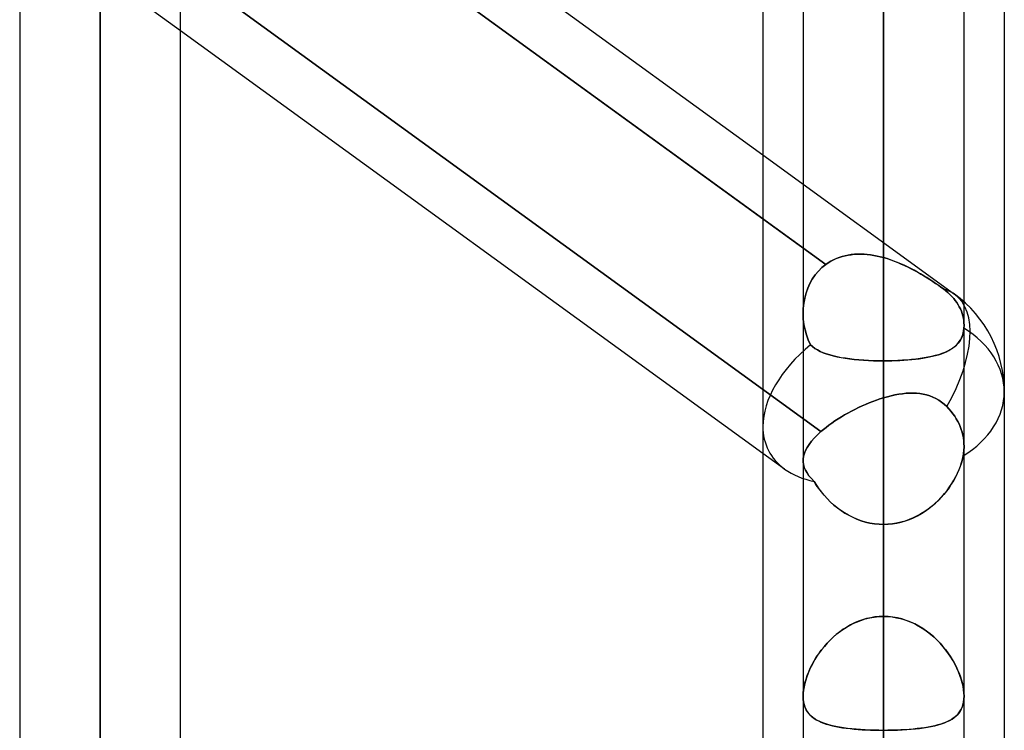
# Model space of a CAD drawing. Header units: millimetres. Extents: x -100 to 123, y -288 to 288.
# Tile 32 of 72: x 41 to 55, y -93 to -83. Entities that reach past the tile are written whole.
import ezdxf

# ---------------------------------------------------------------- set-up
doc = ezdxf.new("R2010")
doc.units = ezdxf.units.MM
doc.layers.add('MAIN-1', color=7, linetype='Continuous')
doc.layers.add('MAIN-2', color=7, linetype='Continuous')

msp = doc.modelspace()

# ---------------------------------------------------------------- linework, layer by layer
at = {"layer": 'MAIN-1'}
for p, q in [((41.175, 0), (41.175, -163.11)), ((43.435, -163.059), (43.435, 0)), ((52.175, 0), (52.175, -155.118)), ((54.435, -155.254), (54.435, 0)), ((42.305, -163.851), (42.305, 0)), ((53.305, -155.857), (53.305, 0)), ((43.435, -79.348), (51.61, -85.286)), ((43.435, -80.244), (51.61, -86.183)), ((55, -81.421), (55, -156.21)), ((51.61, -81.908), (51.61, -155.347)), ((43.435, -83.538), (51.61, -89.476))]:
    msp.add_line(p, q, dxfattribs=at)
at = {"layer": 'MAIN-2'}
for p, q in [((42.305, 0), (42.305, -162.301)), ((42.305, 0), (42.305, -163.851)), ((53.305, 0), (53.305, -154.141)), ((53.305, 0), (53.305, -155.857)), ((53.305, 0), (53.305, -141.67)), ((53.305, 0), (53.305, -143.269)), ((53.305, 0), (53.305, -129.197)), ((53.305, 0), (53.305, -130.796)), ((53.305, 0), (53.305, -116.724)), ((53.305, 0), (53.305, -118.323)), ((53.305, 0), (53.305, -104.248)), ((53.305, 0), (53.305, -105.848)), ((53.305, 0), (53.305, -91.77)), ((53.305, 0), (53.305, -93.37)), ((42.305, -162.301), (42.305, 0)), ((53.305, -154.141), (53.305, 0)), ((53.305, -143.269), (53.305, 0)), ((53.305, -141.67), (53.305, 0)), ((53.305, -130.796), (53.305, 0)), ((53.305, -129.197), (53.305, 0)), ((53.305, -118.323), (53.305, 0)), ((53.305, -116.724), (53.305, 0)), ((53.305, -105.848), (53.305, 0)), ((53.305, -104.248), (53.305, 0)), ((53.305, -93.37), (53.305, 0)), ((53.305, -91.77), (53.305, 0)), ((52.493, -86.824), (43.067, -79.977)), ((42.305, -107.802), (42.305, -80.688)), ((53.305, -91.77), (53.305, -80.888)), ((53.305, -80.888), (53.305, -91.77)), ((53.305, -86.728), (53.305, -81.63)), ((53.305, -81.63), (53.305, -86.728)), ((41.175, -81.896), (43.435, -83.538)), ((42.305, -82.387), (42.305, -110.062)), ((42.982, -82.312), (52.426, -89.173)), ((52.426, -89.173), (42.982, -82.312)), ((53.305, -83.385), (53.305, -88.179)), ((53.305, -88.179), (53.305, -83.385)), ((53.305, -83.385), (53.305, -94.256)), ((53.305, -94.256), (53.305, -83.385)), ((51.61, -85.286), (54.301, -87.241)), ((51.61, -86.183), (52.493, -86.824)), ((52.85, -86.687), (52.894, -86.682)), ((52.895, -86.682), (52.851, -86.686)), ((52.894, -86.682), (52.939, -86.68)), ((52.94, -86.68), (52.895, -86.682)), ((52.939, -86.68), (52.984, -86.679)), ((52.985, -86.679), (52.94, -86.68)), ((52.984, -86.679), (53.03, -86.681)), ((53.03, -86.681), (52.985, -86.679)), ((53.03, -86.681), (53.075, -86.685)), ((53.076, -86.685), (53.03, -86.681)), ((52.493, -86.824), (52.528, -86.8)), ((52.528, -86.8), (52.493, -86.824)), ((52.528, -86.8), (52.564, -86.778)), ((52.565, -86.778), (52.528, -86.8)), ((52.564, -86.778), (52.602, -86.759)), ((52.603, -86.758), (52.565, -86.778)), ((52.602, -86.759), (52.641, -86.741)), ((52.642, -86.741), (52.603, -86.758)), ((52.641, -86.741), (52.681, -86.726)), ((52.682, -86.726), (52.642, -86.741)), ((52.681, -86.726), (52.722, -86.713)), ((52.723, -86.712), (52.682, -86.726)), ((52.722, -86.713), (52.764, -86.702)), ((52.765, -86.702), (52.723, -86.712)), ((52.764, -86.702), (52.807, -86.693)), ((52.808, -86.693), (52.765, -86.702)), ((52.807, -86.693), (52.85, -86.687)), ((52.851, -86.686), (52.808, -86.693)), ((53.075, -86.685), (53.121, -86.69)), ((53.121, -86.69), (53.076, -86.685)), ((53.121, -86.69), (53.167, -86.697)), ((53.167, -86.697), (53.121, -86.69)), ((53.167, -86.697), (53.213, -86.706)), ((53.213, -86.706), (53.167, -86.697)), ((53.213, -86.706), (53.259, -86.716)), ((53.259, -86.716), (53.213, -86.706)), ((53.259, -86.716), (53.305, -86.728)), ((53.305, -86.728), (53.259, -86.716)), ((53.354, -86.743), (53.305, -86.728)), ((53.305, -86.728), (53.355, -86.743)), ((53.402, -86.759), (53.354, -86.743)), ((53.355, -86.743), (53.405, -86.76)), ((53.45, -86.776), (53.402, -86.759)), ((53.405, -86.76), (53.455, -86.778)), ((53.498, -86.795), (53.45, -86.776)), ((53.455, -86.778), (53.504, -86.797)), ((53.546, -86.815), (53.498, -86.795)), ((53.504, -86.797), (53.553, -86.818)), ((53.594, -86.836), (53.546, -86.815)), ((53.553, -86.818), (53.6, -86.839)), ((52.389, -86.917), (52.344, -86.971)), ((52.344, -86.972), (52.389, -86.917)), ((52.439, -86.868), (52.389, -86.917)), ((52.389, -86.917), (52.439, -86.868)), ((52.493, -86.824), (52.439, -86.868)), ((52.439, -86.868), (52.493, -86.824)), ((53.641, -86.859), (53.594, -86.836)), ((53.6, -86.839), (53.648, -86.862)), ((53.688, -86.882), (53.641, -86.859)), ((53.648, -86.862), (53.694, -86.885)), ((53.734, -86.906), (53.688, -86.882)), ((53.694, -86.885), (53.74, -86.91)), ((53.779, -86.931), (53.734, -86.906)), ((53.74, -86.91), (53.785, -86.934)), ((53.824, -86.957), (53.779, -86.931)), ((53.785, -86.934), (53.829, -86.96)), ((53.868, -86.983), (53.824, -86.957)), ((52.27, -87.092), (52.24, -87.157)), ((52.24, -87.158), (52.269, -87.092)), ((52.269, -87.092), (52.304, -87.03)), ((52.304, -87.029), (52.27, -87.092)), ((52.344, -86.971), (52.304, -87.029)), ((52.304, -87.03), (52.344, -86.972)), ((53.829, -86.96), (53.872, -86.985)), ((53.911, -87.009), (53.868, -86.983)), ((53.872, -86.985), (53.915, -87.011)), ((53.954, -87.036), (53.911, -87.009)), ((53.915, -87.011), (53.956, -87.038)), ((53.995, -87.063), (53.954, -87.036)), ((53.956, -87.038), (53.996, -87.064)), ((54.035, -87.09), (53.995, -87.063)), ((53.996, -87.064), (54.036, -87.091)), ((54.073, -87.117), (54.035, -87.09)), ((54.036, -87.091), (54.074, -87.117)), ((52.216, -87.225), (52.198, -87.296)), ((52.198, -87.296), (52.216, -87.226)), ((52.24, -87.157), (52.216, -87.225)), ((52.216, -87.226), (52.24, -87.158)), ((54.11, -87.143), (54.073, -87.117)), ((54.074, -87.117), (54.111, -87.143)), ((54.145, -87.169), (54.11, -87.143)), ((54.111, -87.143), (54.145, -87.169)), ((54.177, -87.193), (54.145, -87.169)), ((54.145, -87.169), (54.177, -87.193)), ((54.207, -87.219), (54.177, -87.193)), ((54.177, -87.193), (54.207, -87.219)), ((54.237, -87.247), (54.207, -87.219)), ((54.207, -87.219), (54.237, -87.247)), ((52.185, -87.368), (52.177, -87.441)), ((52.177, -87.442), (52.185, -87.368)), ((52.198, -87.296), (52.185, -87.368)), ((52.185, -87.368), (52.198, -87.296)), ((54.264, -87.275), (54.237, -87.247)), ((54.237, -87.247), (54.264, -87.275)), ((54.289, -87.303), (54.264, -87.275)), ((54.264, -87.275), (54.289, -87.303)), ((54.312, -87.332), (54.289, -87.303)), ((54.289, -87.303), (54.312, -87.332)), ((54.333, -87.361), (54.312, -87.332)), ((54.312, -87.332), (54.333, -87.361)), ((54.351, -87.39), (54.333, -87.361)), ((54.333, -87.361), (54.351, -87.39)), ((52.177, -87.441), (52.175, -87.515)), ((52.175, -87.516), (52.177, -87.442)), ((54.368, -87.419), (54.351, -87.39)), ((54.351, -87.39), (54.368, -87.419)), ((54.384, -87.45), (54.368, -87.419)), ((54.368, -87.419), (54.384, -87.45)), ((54.397, -87.482), (54.384, -87.45)), ((54.384, -87.45), (54.397, -87.482)), ((54.409, -87.515), (54.397, -87.482)), ((54.397, -87.482), (54.409, -87.515)), ((52.175, -87.515), (52.178, -87.591)), ((52.178, -87.592), (52.175, -87.516)), ((52.178, -87.591), (52.187, -87.666)), ((52.187, -87.667), (52.178, -87.592)), ((54.418, -87.548), (54.409, -87.515)), ((54.409, -87.515), (54.418, -87.548)), ((54.426, -87.581), (54.418, -87.548)), ((54.418, -87.548), (54.426, -87.581)), ((54.431, -87.614), (54.426, -87.581)), ((54.426, -87.581), (54.431, -87.614)), ((54.434, -87.646), (54.431, -87.614)), ((54.431, -87.614), (54.434, -87.646)), ((54.435, -87.677), (54.434, -87.646)), ((54.434, -87.646), (54.435, -87.677)), ((52.187, -87.666), (52.202, -87.741)), ((52.202, -87.741), (52.187, -87.667)), ((52.202, -87.741), (52.222, -87.814)), ((52.222, -87.814), (52.202, -87.741)), ((54.428, -87.76), (54.42, -87.799)), ((54.422, -87.789), (54.429, -87.755)), ((54.433, -87.718), (54.428, -87.76)), ((54.429, -87.755), (54.433, -87.718)), ((54.433, -87.718), (54.434, -87.711)), ((54.434, -87.711), (54.433, -87.718)), ((54.434, -87.704), (54.435, -87.697)), ((54.435, -87.697), (54.434, -87.704)), ((54.434, -87.711), (54.434, -87.704)), ((54.434, -87.704), (54.434, -87.711)), ((54.435, -87.684), (54.435, -87.677)), ((54.435, -87.677), (54.435, -87.684)), ((54.435, -87.691), (54.435, -87.684)), ((54.435, -87.684), (54.435, -87.691)), ((54.435, -87.697), (54.435, -87.691)), ((54.435, -87.691), (54.435, -87.697)), ((52.222, -87.814), (52.248, -87.885)), ((52.248, -87.885), (52.222, -87.814)), ((52.248, -87.885), (52.279, -87.953)), ((52.279, -87.953), (52.248, -87.885)), ((54.349, -87.933), (54.368, -87.908)), ((54.374, -87.9), (54.352, -87.929)), ((54.368, -87.908), (54.385, -87.882)), ((54.392, -87.869), (54.374, -87.9)), ((54.385, -87.882), (54.4, -87.853)), ((54.407, -87.835), (54.392, -87.869)), ((54.4, -87.853), (54.412, -87.822)), ((54.42, -87.799), (54.407, -87.835)), ((54.412, -87.822), (54.422, -87.789)), ((52.279, -87.953), (52.308, -87.979)), ((52.308, -87.979), (52.279, -87.953)), ((52.308, -87.979), (52.34, -88.003)), ((52.34, -88.003), (52.308, -87.979)), ((52.34, -88.003), (52.375, -88.025)), ((52.375, -88.025), (52.34, -88.003)), ((52.375, -88.025), (52.414, -88.045)), ((52.414, -88.045), (52.375, -88.025)), ((52.414, -88.045), (52.455, -88.064)), ((52.455, -88.064), (52.414, -88.045)), ((52.455, -88.064), (52.5, -88.081)), ((52.5, -88.081), (52.455, -88.064)), ((54.116, -88.079), (54.152, -88.065)), ((54.163, -88.061), (54.121, -88.077)), ((54.152, -88.065), (54.187, -88.05)), ((54.201, -88.043), (54.163, -88.061)), ((54.187, -88.05), (54.219, -88.034)), ((54.237, -88.024), (54.201, -88.043)), ((54.219, -88.034), (54.249, -88.016)), ((54.271, -88.003), (54.237, -88.024)), ((54.249, -88.016), (54.277, -87.998)), ((54.301, -87.98), (54.271, -88.003)), ((54.277, -87.998), (54.303, -87.978)), ((54.328, -87.955), (54.301, -87.98)), ((54.303, -87.978), (54.327, -87.956)), ((54.327, -87.956), (54.349, -87.933)), ((54.352, -87.929), (54.328, -87.955)), ((52.5, -88.081), (52.548, -88.096)), ((52.548, -88.096), (52.5, -88.081)), ((52.548, -88.096), (52.598, -88.11)), ((52.599, -88.11), (52.548, -88.096)), ((52.598, -88.11), (52.652, -88.122)), ((52.653, -88.123), (52.599, -88.11)), ((52.652, -88.122), (52.708, -88.133)), ((52.709, -88.134), (52.653, -88.123)), ((52.708, -88.133), (52.766, -88.143)), ((52.768, -88.143), (52.709, -88.134)), ((52.766, -88.143), (52.828, -88.152)), ((52.829, -88.152), (52.768, -88.143)), ((52.828, -88.152), (52.891, -88.159)), ((52.893, -88.159), (52.829, -88.152)), ((52.891, -88.159), (52.956, -88.165)), ((52.958, -88.166), (52.893, -88.159)), ((52.956, -88.165), (53.024, -88.17)), ((53.026, -88.171), (52.958, -88.166)), ((53.024, -88.17), (53.093, -88.174)), ((53.094, -88.175), (53.026, -88.171)), ((53.093, -88.174), (53.163, -88.177)), ((53.164, -88.177), (53.094, -88.175)), ((53.163, -88.177), (53.234, -88.179)), ((53.234, -88.179), (53.164, -88.177)), ((53.234, -88.179), (53.305, -88.179)), ((53.305, -88.179), (53.234, -88.179)), ((53.305, -88.179), (53.363, -88.179)), ((53.372, -88.179), (53.305, -88.179)), ((53.305, -99.05), (53.305, -88.179)), ((53.305, -88.179), (53.305, -99.05)), ((53.363, -88.179), (53.421, -88.178)), ((53.44, -88.177), (53.372, -88.179)), ((53.421, -88.178), (53.479, -88.176)), ((53.506, -88.175), (53.44, -88.177)), ((53.479, -88.176), (53.535, -88.174)), ((53.571, -88.171), (53.506, -88.175)), ((53.535, -88.174), (53.591, -88.17)), ((53.635, -88.167), (53.571, -88.171)), ((53.591, -88.17), (53.647, -88.166)), ((53.698, -88.161), (53.635, -88.167)), ((53.647, -88.166), (53.701, -88.161)), ((53.759, -88.155), (53.698, -88.161)), ((53.701, -88.161), (53.753, -88.155)), ((53.753, -88.155), (53.805, -88.149)), ((53.817, -88.147), (53.759, -88.155)), ((53.805, -88.149), (53.854, -88.142)), ((53.874, -88.138), (53.817, -88.147)), ((53.854, -88.142), (53.902, -88.133)), ((53.928, -88.129), (53.874, -88.138)), ((53.902, -88.133), (53.949, -88.124)), ((53.98, -88.118), (53.928, -88.129)), ((53.949, -88.124), (53.993, -88.114)), ((54.029, -88.105), (53.98, -88.118)), ((53.993, -88.114), (54.036, -88.103)), ((54.076, -88.092), (54.029, -88.105)), ((54.036, -88.103), (54.077, -88.092)), ((54.121, -88.077), (54.076, -88.092)), ((54.077, -88.092), (54.116, -88.079)), ((53.153, -88.749), (53.103, -88.769)), ((53.103, -88.769), (53.153, -88.749)), ((53.204, -88.73), (53.153, -88.749)), ((53.153, -88.749), (53.204, -88.73)), ((53.254, -88.713), (53.204, -88.73)), ((53.204, -88.73), (53.254, -88.713)), ((53.305, -88.697), (53.254, -88.713)), ((53.254, -88.713), (53.305, -88.697)), ((53.305, -88.697), (53.359, -88.682)), ((53.359, -88.682), (53.305, -88.697)), ((53.305, -119.102), (53.305, -88.697)), ((53.359, -88.682), (53.413, -88.669)), ((53.412, -88.669), (53.359, -88.682)), ((53.465, -88.657), (53.412, -88.669)), ((53.413, -88.669), (53.466, -88.657)), ((53.518, -88.648), (53.465, -88.657)), ((53.466, -88.657), (53.518, -88.648)), ((53.518, -88.648), (53.57, -88.64)), ((53.569, -88.64), (53.518, -88.648)), ((53.62, -88.635), (53.569, -88.64)), ((53.57, -88.64), (53.621, -88.635)), ((53.671, -88.633), (53.62, -88.635)), ((53.621, -88.635), (53.671, -88.633)), ((53.671, -88.633), (53.72, -88.632)), ((53.72, -88.632), (53.671, -88.633)), ((53.72, -88.632), (53.769, -88.634)), ((53.768, -88.634), (53.72, -88.632)), ((53.816, -88.639), (53.768, -88.634)), ((53.769, -88.634), (53.816, -88.639)), ((53.816, -88.639), (53.863, -88.647)), ((53.862, -88.646), (53.816, -88.639)), ((53.908, -88.657), (53.862, -88.646)), ((53.863, -88.647), (53.908, -88.657)), ((53.908, -88.657), (53.953, -88.671)), ((53.953, -88.671), (53.908, -88.657)), ((53.953, -88.671), (53.997, -88.687)), ((53.997, -88.687), (53.953, -88.671)), ((53.997, -88.687), (54.039, -88.708)), ((54.04, -88.708), (53.997, -88.687)), ((54.039, -88.708), (54.081, -88.731)), ((54.081, -88.731), (54.04, -88.708)), ((54.081, -88.731), (54.12, -88.758)), ((54.12, -88.758), (54.081, -88.731)), ((52.853, -88.885), (52.805, -88.912)), ((52.805, -88.912), (52.853, -88.885)), ((52.902, -88.86), (52.853, -88.885)), ((52.853, -88.885), (52.902, -88.86)), ((52.952, -88.836), (52.902, -88.86)), ((52.902, -88.86), (52.952, -88.836)), ((53.002, -88.812), (52.952, -88.836)), ((52.952, -88.836), (53.002, -88.812)), ((53.052, -88.79), (53.002, -88.812)), ((53.002, -88.812), (53.052, -88.79)), ((53.103, -88.769), (53.052, -88.79)), ((53.052, -88.79), (53.103, -88.769)), ((54.12, -88.758), (54.157, -88.788)), ((54.157, -88.788), (54.12, -88.758)), ((54.157, -88.788), (54.192, -88.821)), ((54.192, -88.821), (54.157, -88.788)), ((54.192, -88.821), (54.223, -88.854)), ((54.223, -88.854), (54.192, -88.821)), ((54.223, -88.854), (54.252, -88.888)), ((54.252, -88.888), (54.223, -88.854)), ((54.252, -88.888), (54.279, -88.923)), ((54.279, -88.923), (54.252, -88.888)), ((52.622, -89.023), (52.579, -89.053)), ((52.579, -89.053), (52.622, -89.023)), ((52.666, -88.994), (52.622, -89.023)), ((52.622, -89.023), (52.666, -88.994)), ((52.712, -88.966), (52.666, -88.994)), ((52.666, -88.994), (52.712, -88.966)), ((52.758, -88.938), (52.712, -88.966)), ((52.712, -88.966), (52.758, -88.938)), ((52.805, -88.912), (52.758, -88.938)), ((52.758, -88.938), (52.805, -88.912)), ((54.279, -88.923), (54.304, -88.958)), ((54.304, -88.958), (54.279, -88.923)), ((54.304, -88.958), (54.326, -88.994)), ((54.326, -88.994), (54.304, -88.958)), ((54.326, -88.994), (54.346, -89.029)), ((54.346, -89.029), (54.326, -88.994)), ((54.346, -89.029), (54.364, -89.065)), ((54.364, -89.065), (54.346, -89.029)), ((52.462, -89.143), (52.426, -89.173)), ((52.426, -89.173), (52.462, -89.143)), ((52.499, -89.113), (52.462, -89.143)), ((52.462, -89.143), (52.499, -89.113)), ((52.538, -89.083), (52.499, -89.113)), ((52.499, -89.113), (52.538, -89.083)), ((52.579, -89.053), (52.538, -89.083)), ((52.538, -89.083), (52.579, -89.053)), ((54.364, -89.065), (54.38, -89.102)), ((54.38, -89.102), (54.364, -89.065)), ((54.38, -89.102), (54.395, -89.141)), ((54.395, -89.141), (54.38, -89.102)), ((54.395, -89.141), (54.407, -89.181)), ((54.407, -89.181), (54.395, -89.141)), ((52.26, -89.352), (52.293, -89.308)), ((52.293, -89.308), (52.26, -89.352)), ((52.293, -89.308), (52.332, -89.263)), ((52.332, -89.263), (52.293, -89.308)), ((52.332, -89.263), (52.377, -89.218)), ((52.377, -89.218), (52.332, -89.263)), ((52.377, -89.218), (52.426, -89.173)), ((52.426, -89.173), (52.377, -89.218)), ((54.407, -89.181), (54.417, -89.221)), ((54.417, -89.221), (54.407, -89.181)), ((54.417, -89.221), (54.425, -89.262)), ((54.425, -89.262), (54.417, -89.221)), ((54.425, -89.262), (54.431, -89.302)), ((54.431, -89.302), (54.425, -89.262)), ((54.431, -89.302), (54.434, -89.341)), ((54.434, -89.341), (54.431, -89.302)), ((52.193, -89.479), (52.209, -89.437)), ((52.209, -89.437), (52.193, -89.478)), ((52.209, -89.437), (52.232, -89.395)), ((52.232, -89.395), (52.209, -89.437)), ((52.232, -89.395), (52.26, -89.352)), ((52.26, -89.352), (52.232, -89.395)), ((54.429, -89.468), (54.432, -89.446)), ((54.432, -89.446), (54.43, -89.468)), ((54.434, -89.423), (54.432, -89.446)), ((54.432, -89.446), (54.434, -89.423)), ((54.434, -89.341), (54.435, -89.38)), ((54.435, -89.38), (54.434, -89.341)), ((54.435, -89.401), (54.434, -89.423)), ((54.434, -89.423), (54.435, -89.401)), ((54.435, -89.38), (54.435, -89.401)), ((54.435, -89.401), (54.435, -89.38)), ((51.61, -89.476), (51.915, -89.698)), ((52.176, -89.559), (52.181, -89.519)), ((52.181, -89.519), (52.176, -89.559)), ((52.176, -89.598), (52.176, -89.559)), ((52.176, -89.559), (52.176, -89.598)), ((52.193, -89.478), (52.181, -89.519)), ((52.181, -89.519), (52.193, -89.479)), ((54.412, -89.562), (54.398, -89.612)), ((54.399, -89.609), (54.412, -89.561)), ((54.412, -89.561), (54.422, -89.514)), ((54.422, -89.514), (54.412, -89.562)), ((54.426, -89.491), (54.422, -89.514)), ((54.422, -89.514), (54.426, -89.491)), ((54.43, -89.468), (54.426, -89.491)), ((54.426, -89.491), (54.429, -89.468)), ((52.181, -89.637), (52.176, -89.598)), ((52.176, -89.598), (52.181, -89.637)), ((52.192, -89.676), (52.181, -89.637)), ((52.181, -89.637), (52.192, -89.676)), ((52.208, -89.715), (52.192, -89.676)), ((52.192, -89.676), (52.208, -89.715)), ((52.23, -89.754), (52.208, -89.715)), ((52.208, -89.715), (52.23, -89.754)), ((54.362, -89.712), (54.339, -89.762)), ((54.343, -89.756), (54.364, -89.707)), ((54.381, -89.661), (54.362, -89.712)), ((54.364, -89.707), (54.383, -89.658)), ((54.398, -89.612), (54.381, -89.661)), ((54.383, -89.658), (54.399, -89.609)), ((52.257, -89.793), (52.23, -89.754)), ((52.23, -89.754), (52.257, -89.793)), ((52.291, -89.833), (52.257, -89.793)), ((52.257, -89.793), (52.291, -89.833)), ((52.329, -89.873), (52.291, -89.833)), ((52.291, -89.833), (52.329, -89.873)), ((54.263, -89.902), (54.292, -89.854)), ((54.314, -89.813), (54.287, -89.863)), ((54.292, -89.854), (54.319, -89.805)), ((54.339, -89.762), (54.314, -89.813)), ((54.319, -89.805), (54.343, -89.756)), ((52.36, -89.923), (52.329, -89.873)), ((52.329, -89.873), (52.361, -89.924)), ((52.394, -89.972), (52.36, -89.923)), ((52.361, -89.924), (52.396, -89.975)), ((52.431, -90.021), (52.394, -89.972)), ((52.396, -89.975), (52.434, -90.024)), ((54.16, -90.044), (54.197, -89.998)), ((54.224, -89.961), (54.188, -90.009)), ((54.197, -89.998), (54.231, -89.95)), ((54.256, -89.912), (54.224, -89.961)), ((54.231, -89.95), (54.263, -89.902)), ((54.287, -89.863), (54.256, -89.912)), ((52.47, -90.068), (52.431, -90.021)), ((52.434, -90.024), (52.473, -90.072)), ((52.512, -90.114), (52.47, -90.068)), ((52.473, -90.072), (52.516, -90.118)), ((52.557, -90.159), (52.512, -90.114)), ((52.516, -90.118), (52.56, -90.162)), ((54.035, -90.176), (54.079, -90.134)), ((54.111, -90.1), (54.07, -90.143)), ((54.079, -90.134), (54.121, -90.09)), ((54.151, -90.055), (54.111, -90.1)), ((54.121, -90.09), (54.16, -90.044)), ((54.188, -90.009), (54.151, -90.055)), ((52.604, -90.202), (52.557, -90.159)), ((52.56, -90.162), (52.607, -90.205)), ((52.653, -90.242), (52.604, -90.202)), ((52.607, -90.205), (52.656, -90.244)), ((52.704, -90.28), (52.653, -90.242)), ((52.656, -90.244), (52.707, -90.282)), ((53.932, -90.261), (53.882, -90.296)), ((53.89, -90.291), (53.94, -90.255)), ((53.98, -90.224), (53.932, -90.261)), ((53.94, -90.255), (53.989, -90.217)), ((54.026, -90.185), (53.98, -90.224)), ((53.989, -90.217), (54.035, -90.176)), ((54.07, -90.143), (54.026, -90.185)), ((52.758, -90.315), (52.704, -90.28)), ((52.707, -90.282), (52.76, -90.317)), ((52.813, -90.348), (52.758, -90.315)), ((52.76, -90.317), (52.815, -90.349)), ((52.87, -90.377), (52.813, -90.348)), ((52.815, -90.349), (52.872, -90.377)), ((52.929, -90.402), (52.87, -90.377)), ((52.872, -90.377), (52.931, -90.403)), ((52.99, -90.425), (52.929, -90.402)), ((52.931, -90.403), (52.991, -90.425)), ((53.665, -90.409), (53.607, -90.429)), ((53.611, -90.428), (53.67, -90.407)), ((53.722, -90.385), (53.665, -90.409)), ((53.67, -90.407), (53.727, -90.382)), ((53.777, -90.358), (53.722, -90.385)), ((53.727, -90.382), (53.783, -90.355)), ((53.83, -90.329), (53.777, -90.358)), ((53.783, -90.355), (53.837, -90.324)), ((53.882, -90.296), (53.83, -90.329)), ((53.837, -90.324), (53.89, -90.291)), ((53.051, -90.443), (52.99, -90.425)), ((52.991, -90.425), (53.052, -90.443)), ((53.114, -90.457), (53.051, -90.443)), ((53.052, -90.443), (53.114, -90.457)), ((53.177, -90.468), (53.114, -90.457)), ((53.114, -90.457), (53.177, -90.468)), ((53.241, -90.474), (53.177, -90.468)), ((53.177, -90.468), (53.241, -90.474)), ((53.305, -90.476), (53.241, -90.474)), ((53.241, -90.474), (53.305, -90.476)), ((53.305, -90.476), (53.367, -90.474)), ((53.366, -90.474), (53.305, -90.476)), ((53.305, -90.476), (53.305, -121.362)), ((53.305, -90.476), (53.305, -101.358)), ((53.305, -101.358), (53.305, -90.476)), ((53.428, -90.468), (53.366, -90.474)), ((53.367, -90.474), (53.429, -90.468)), ((53.488, -90.459), (53.428, -90.468)), ((53.429, -90.468), (53.491, -90.458)), ((53.548, -90.446), (53.488, -90.459)), ((53.491, -90.458), (53.551, -90.445)), ((53.607, -90.429), (53.548, -90.446)), ((53.551, -90.445), (53.611, -90.428)), ((53.048, -91.805), (53.111, -91.79)), ((53.125, -91.787), (53.066, -91.8)), ((53.111, -91.79), (53.175, -91.779)), ((53.184, -91.777), (53.125, -91.787)), ((53.175, -91.779), (53.24, -91.772)), ((53.245, -91.772), (53.184, -91.777)), ((53.24, -91.772), (53.305, -91.77)), ((53.305, -91.77), (53.245, -91.772)), ((53.305, -91.77), (53.365, -91.772)), ((53.37, -91.772), (53.305, -91.77)), ((53.365, -91.772), (53.426, -91.777)), ((53.435, -91.779), (53.37, -91.772)), ((53.426, -91.777), (53.485, -91.787)), ((53.499, -91.79), (53.435, -91.779)), ((53.485, -91.787), (53.544, -91.8)), ((53.562, -91.805), (53.499, -91.79)), ((52.789, -91.918), (52.738, -91.95)), ((52.754, -91.939), (52.809, -91.906)), ((52.841, -91.888), (52.789, -91.918)), ((52.809, -91.906), (52.866, -91.875)), ((52.895, -91.861), (52.841, -91.888)), ((52.866, -91.875), (52.926, -91.848)), ((52.951, -91.838), (52.895, -91.861)), ((52.926, -91.848), (52.986, -91.825)), ((53.008, -91.817), (52.951, -91.838)), ((52.986, -91.825), (53.048, -91.805)), ((53.066, -91.8), (53.008, -91.817)), ((53.544, -91.8), (53.602, -91.817)), ((53.624, -91.825), (53.562, -91.805)), ((53.602, -91.817), (53.659, -91.838)), ((53.684, -91.848), (53.624, -91.825)), ((53.659, -91.838), (53.715, -91.861)), ((53.744, -91.875), (53.684, -91.848)), ((53.715, -91.861), (53.769, -91.888)), ((53.801, -91.906), (53.744, -91.875)), ((53.769, -91.888), (53.821, -91.918)), ((53.856, -91.939), (53.801, -91.906)), ((53.821, -91.918), (53.872, -91.95)), ((52.596, -92.062), (52.553, -92.103)), ((52.555, -92.101), (52.601, -92.057)), ((52.641, -92.022), (52.596, -92.062)), ((52.601, -92.057), (52.65, -92.015)), ((52.689, -91.985), (52.641, -92.022)), ((52.65, -92.015), (52.701, -91.976)), ((52.738, -91.95), (52.689, -91.985)), ((52.701, -91.976), (52.754, -91.939)), ((53.909, -91.976), (53.856, -91.939)), ((53.872, -91.95), (53.921, -91.985)), ((53.96, -92.015), (53.909, -91.976)), ((53.921, -91.985), (53.969, -92.022)), ((54.009, -92.057), (53.96, -92.015)), ((53.969, -92.022), (54.014, -92.062)), ((54.055, -92.101), (54.009, -92.057)), ((54.014, -92.062), (54.057, -92.103)), ((52.43, -92.243), (52.469, -92.195)), ((52.473, -92.19), (52.437, -92.235)), ((52.469, -92.195), (52.511, -92.147)), ((52.512, -92.146), (52.473, -92.19)), ((52.511, -92.147), (52.555, -92.101)), ((52.553, -92.103), (52.512, -92.146)), ((54.099, -92.147), (54.055, -92.101)), ((54.057, -92.103), (54.098, -92.146)), ((54.098, -92.146), (54.137, -92.19)), ((54.141, -92.195), (54.099, -92.147)), ((54.137, -92.19), (54.173, -92.235)), ((54.18, -92.243), (54.141, -92.195)), ((52.33, -92.395), (52.36, -92.344)), ((52.37, -92.328), (52.341, -92.375)), ((52.36, -92.344), (52.394, -92.293)), ((52.402, -92.281), (52.37, -92.328)), ((52.394, -92.293), (52.43, -92.243)), ((52.437, -92.235), (52.402, -92.281)), ((54.173, -92.235), (54.208, -92.281)), ((54.216, -92.293), (54.18, -92.243)), ((54.208, -92.281), (54.24, -92.328)), ((54.25, -92.344), (54.216, -92.293)), ((54.24, -92.328), (54.269, -92.375)), ((54.28, -92.395), (54.25, -92.344)), ((52.288, -92.471), (52.266, -92.52)), ((52.276, -92.497), (52.301, -92.446)), ((52.314, -92.423), (52.288, -92.471)), ((52.301, -92.446), (52.33, -92.395)), ((52.341, -92.375), (52.314, -92.423)), ((54.269, -92.375), (54.296, -92.423)), ((54.309, -92.446), (54.28, -92.395)), ((54.296, -92.423), (54.322, -92.471)), ((54.334, -92.497), (54.309, -92.446)), ((54.322, -92.471), (54.344, -92.52)), ((52.227, -92.617), (52.211, -92.665)), ((52.216, -92.651), (52.233, -92.6)), ((52.245, -92.568), (52.227, -92.617)), ((52.233, -92.6), (52.253, -92.549)), ((52.266, -92.52), (52.245, -92.568)), ((52.253, -92.549), (52.276, -92.497)), ((54.357, -92.549), (54.334, -92.497)), ((54.344, -92.52), (54.365, -92.568)), ((54.377, -92.6), (54.357, -92.549)), ((54.365, -92.568), (54.383, -92.617)), ((54.394, -92.651), (54.377, -92.6)), ((54.383, -92.617), (54.399, -92.665)), ((52.188, -92.759), (52.181, -92.804)), ((52.182, -92.799), (52.19, -92.751)), ((52.198, -92.712), (52.188, -92.759)), ((52.19, -92.751), (52.201, -92.701)), ((52.211, -92.665), (52.198, -92.712)), ((52.201, -92.701), (52.216, -92.651)), ((54.409, -92.701), (54.394, -92.651)), ((54.399, -92.665), (54.412, -92.712)), ((54.42, -92.751), (54.409, -92.701)), ((54.412, -92.712), (54.422, -92.759)), ((54.428, -92.799), (54.42, -92.751)), ((54.422, -92.759), (54.429, -92.804)), ((52.175, -92.889), (52.177, -92.845)), ((52.176, -92.848), (52.175, -92.889)), ((52.175, -92.889), (52.177, -92.93)), ((52.177, -92.933), (52.175, -92.889)), ((52.181, -92.804), (52.176, -92.848)), ((52.177, -92.845), (52.182, -92.799)), ((54.433, -92.845), (54.428, -92.799)), ((54.429, -92.804), (54.434, -92.848)), ((54.435, -92.889), (54.433, -92.845)), ((54.435, -92.889), (54.433, -92.93)), ((54.433, -92.933), (54.435, -92.889)), ((54.434, -92.848), (54.435, -92.889)), ((52.177, -92.93), (52.181, -92.97)), ((52.182, -92.974), (52.177, -92.933)), ((52.181, -92.97), (52.189, -93.007)), ((52.191, -93.013), (52.182, -92.974)), ((52.189, -93.007), (52.2, -93.041)), ((52.203, -93.049), (52.191, -93.013)), ((52.2, -93.041), (52.214, -93.073)), ((54.41, -93.041), (54.396, -93.073)), ((54.407, -93.049), (54.419, -93.013)), ((54.421, -93.007), (54.41, -93.041)), ((54.419, -93.013), (54.428, -92.974)), ((54.429, -92.97), (54.421, -93.007)), ((54.428, -92.974), (54.433, -92.933)), ((54.433, -92.93), (54.429, -92.97)), ((52.219, -93.082), (52.203, -93.049)), ((52.214, -93.073), (52.231, -93.103)), ((52.237, -93.112), (52.219, -93.082)), ((52.231, -93.103), (52.251, -93.131)), ((52.259, -93.14), (52.237, -93.112)), ((52.251, -93.131), (52.274, -93.156)), ((52.284, -93.166), (52.259, -93.14)), ((52.274, -93.156), (52.299, -93.179)), ((52.312, -93.189), (52.284, -93.166)), ((52.299, -93.179), (52.327, -93.2)), ((54.311, -93.179), (54.283, -93.2)), ((54.298, -93.189), (54.326, -93.166)), ((54.336, -93.156), (54.311, -93.179)), ((54.326, -93.166), (54.351, -93.14)), ((54.359, -93.131), (54.336, -93.156)), ((54.351, -93.14), (54.373, -93.112)), ((54.379, -93.103), (54.359, -93.131)), ((54.373, -93.112), (54.391, -93.082)), ((54.396, -93.073), (54.379, -93.103)), ((54.391, -93.082), (54.407, -93.049)), ((52.342, -93.211), (52.312, -93.189)), ((52.327, -93.2), (52.357, -93.22)), ((52.376, -93.23), (52.342, -93.211)), ((52.357, -93.22), (52.39, -93.238)), ((52.412, -93.248), (52.376, -93.23)), ((52.39, -93.238), (52.425, -93.254)), ((52.451, -93.265), (52.412, -93.248)), ((52.425, -93.254), (52.462, -93.269)), ((52.493, -93.28), (52.451, -93.265)), ((52.462, -93.269), (52.501, -93.282)), ((52.538, -93.293), (52.493, -93.28)), ((52.501, -93.282), (52.543, -93.294)), ((52.586, -93.305), (52.538, -93.293)), ((52.543, -93.294), (52.587, -93.306)), ((52.636, -93.316), (52.586, -93.305)), ((52.587, -93.306), (52.633, -93.316)), ((52.633, -93.316), (52.68, -93.325)), ((52.688, -93.326), (52.636, -93.316)), ((53.922, -93.326), (53.974, -93.316)), ((53.977, -93.316), (53.93, -93.325)), ((53.974, -93.316), (54.024, -93.305)), ((54.023, -93.306), (53.977, -93.316)), ((54.067, -93.294), (54.023, -93.306)), ((54.024, -93.305), (54.072, -93.293)), ((54.109, -93.282), (54.067, -93.294)), ((54.072, -93.293), (54.117, -93.28)), ((54.148, -93.269), (54.109, -93.282)), ((54.117, -93.28), (54.159, -93.265)), ((54.185, -93.254), (54.148, -93.269)), ((54.159, -93.265), (54.198, -93.248)), ((54.22, -93.238), (54.185, -93.254)), ((54.198, -93.248), (54.234, -93.23)), ((54.253, -93.22), (54.22, -93.238)), ((54.234, -93.23), (54.268, -93.211)), ((54.283, -93.2), (54.253, -93.22)), ((54.268, -93.211), (54.298, -93.189)), ((52.68, -93.325), (52.73, -93.333)), ((52.743, -93.335), (52.688, -93.326)), ((52.73, -93.333), (52.781, -93.34)), ((52.799, -93.342), (52.743, -93.335)), ((52.781, -93.34), (52.835, -93.346)), ((52.858, -93.349), (52.799, -93.342)), ((52.835, -93.346), (52.89, -93.352)), ((52.918, -93.354), (52.858, -93.349)), ((52.89, -93.352), (52.946, -93.357)), ((52.98, -93.359), (52.918, -93.354)), ((52.946, -93.357), (53.004, -93.361)), ((53.044, -93.363), (52.98, -93.359)), ((53.004, -93.361), (53.062, -93.364)), ((53.108, -93.366), (53.044, -93.363)), ((53.062, -93.364), (53.122, -93.366)), ((53.173, -93.368), (53.108, -93.366)), ((53.122, -93.366), (53.183, -93.368)), ((53.239, -93.369), (53.173, -93.368)), ((53.183, -93.368), (53.244, -93.369)), ((53.305, -93.37), (53.239, -93.369)), ((53.244, -93.369), (53.305, -93.37)), ((53.366, -93.369), (53.305, -93.37)), ((53.305, -93.37), (53.371, -93.369)), ((53.427, -93.368), (53.366, -93.369)), ((53.371, -93.369), (53.437, -93.368)), ((53.488, -93.366), (53.427, -93.368)), ((53.437, -93.368), (53.502, -93.366)), ((53.548, -93.364), (53.488, -93.366)), ((53.502, -93.366), (53.566, -93.363)), ((53.606, -93.361), (53.548, -93.364)), ((53.566, -93.363), (53.63, -93.359)), ((53.664, -93.357), (53.606, -93.361)), ((53.63, -93.359), (53.692, -93.354)), ((53.72, -93.352), (53.664, -93.357)), ((53.692, -93.354), (53.752, -93.349)), ((53.775, -93.346), (53.72, -93.352)), ((53.752, -93.349), (53.811, -93.342)), ((53.829, -93.34), (53.775, -93.346)), ((53.811, -93.342), (53.867, -93.335)), ((53.88, -93.333), (53.829, -93.34)), ((53.867, -93.335), (53.922, -93.326)), ((53.93, -93.325), (53.88, -93.333))]:
    msp.add_line(p, q, dxfattribs=at)
msp.add_arc((53.305, -88.613), 1.695, 359.9999, 54.006, dxfattribs=at)
for major_axis, ratio, start_param, end_param in [((0.996, 1.371), 0.506681, 0.003099, 0.197715), ((0.996, 1.371), 0.506681, 0.003099, 0.197715), ((0.996, 1.371), 0.506681, -1.361209, -0.000017), ((0.996, 1.371), 0.506681, -1.361209, -0.000017), ((0.996, 1.371), 0.506681, -0.000017, 0.003099), ((0.996, 1.371), 0.506681, -0.000017, 0.003099), ((1.695, 0), 0.707107, 0, 0.842358), ((1.695, 0), 0.707107, 0, 0.842358), ((-1.617, -0.824), 0.616794, -1.225524, -0.304697), ((-1.617, -0.824), 0.616794, -1.225524, -0.304697), ((1.695, 0), 0.707107, -0.850974, 0), ((1.695, 0), 0.707107, -0.850974, 0), ((-1.617, -0.824), 0.616794, -0.304697, 0.305359), ((-1.617, -0.824), 0.616794, -0.304697, 0.305359), ((-1.617, -0.824), 0.616794, 0.305359, 0.652853), ((-1.617, -0.824), 0.616794, 0.305359, 0.652853)]:
    msp.add_ellipse((53.305, -88.613), major_axis=major_axis, ratio=ratio, start_param=start_param, end_param=end_param, dxfattribs=at)

doc.saveas('drawing.dxf')
